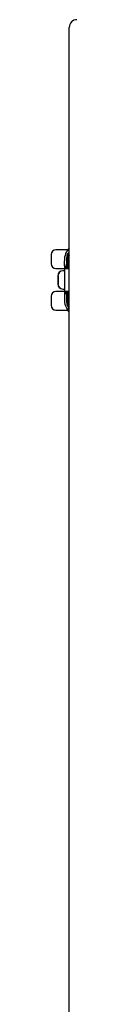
# Model space of a CAD drawing. Header units: inches. Extents: x 0 to 107, y -11 to 60.
# Tile 16 of 21: x 29.417 to 29.838, y 31.09 to 47.167. Entities that reach past the tile are written whole.
import ezdxf

# ---------------------------------------------------------------- set-up
doc = ezdxf.new("R2010")
doc.units = ezdxf.units.IN
doc.header["$MEASUREMENT"] = 0
doc.layers.add('Visible Edges(ANSI)', color=7, linetype='Continuous', lineweight=25)
doc.layers.add('Visible Tangent Edges(ANSI)', color=7, linetype='Continuous', lineweight=25)

msp = doc.modelspace()

# ---------------------------------------------------------------- linework, layer by layer
at = {"layer": 'Visible Edges(ANSI)'}
for p, q in [((29.713, 11.292), (29.713, 47.042)), ((29.687, 43.41), (29.496, 43.41)), ((29.417, 43.331), (29.417, 43.183)), ((29.685, 43.313), (29.685, 43.221)), ((29.496, 43.104), (29.633, 43.104)), ((29.633, 43.175), (29.633, 43.232)), ((29.633, 43.175), (29.633, 43.15)), ((29.633, 43.156), (29.633, 43.156)), ((29.633, 43.15), (29.633, 43.057)), ((29.65, 43.124), (29.696, 43.124)), ((29.685, 43.221), (29.685, 43.181)), ((29.685, 43.181), (29.685, 43.18)), ((29.696, 43.124), (29.713, 43.124)), ((29.528, 42.987), (29.528, 42.848)), ((29.53, 42.987), (29.53, 42.848)), ((29.608, 43.066), (29.606, 43.066)), ((29.633, 43.066), (29.608, 43.066)), ((29.633, 43.057), (29.633, 42.778)), ((29.606, 42.769), (29.608, 42.769)), ((29.608, 42.769), (29.633, 42.769)), ((29.633, 42.778), (29.633, 42.602)), ((29.417, 42.652), (29.417, 42.504)), ((29.633, 42.73), (29.496, 42.73)), ((29.696, 42.711), (29.65, 42.711)), ((29.685, 42.655), (29.685, 42.654)), ((29.685, 42.654), (29.685, 42.614)), ((29.685, 42.614), (29.685, 42.522)), ((29.713, 42.711), (29.696, 42.711)), ((29.496, 42.425), (29.687, 42.425))]:
    msp.add_line(p, q, dxfattribs=at)
at = {"layer": 'Visible Edges(ANSI)', "flags": 128}
for points in [[(29.633, 43.174), (29.633, 43.172), (29.633, 43.168), (29.633, 43.162), (29.633, 43.156)], [(29.633, 43.15), (29.633, 43.15), (29.633, 43.15), (29.633, 43.151), (29.633, 43.151), (29.633, 43.151), (29.633, 43.151), (29.633, 43.152), (29.633, 43.152), (29.633, 43.152), (29.633, 43.152), (29.633, 43.153), (29.633, 43.153), (29.633, 43.153), (29.633, 43.153), (29.633, 43.154), (29.633, 43.154), (29.633, 43.154), (29.633, 43.154), (29.633, 43.155), (29.633, 43.155), (29.633, 43.155), (29.633, 43.155), (29.633, 43.156), (29.633, 43.156)], [(29.685, 43.181), (29.686, 43.174), (29.688, 43.168), (29.691, 43.162), (29.694, 43.157), (29.703, 43.149), (29.713, 43.143)], [(29.713, 42.692), (29.703, 42.686), (29.694, 42.678), (29.691, 42.673), (29.688, 42.667), (29.686, 42.661), (29.685, 42.654)], [(29.713, 42.457), (29.71, 42.459), (29.709, 42.46), (29.708, 42.46)]]:
    msp.add_lwpolyline(points, dxfattribs=at)
at = {"layer": 'Visible Edges(ANSI)'}
for centre, radius, start, end in [((29.838, 47.042), 0.125, 90, 180), ((29.496, 43.331), 0.0787, 90, 180), ((29.948, 43.232), 0.315, 138.2967, 180), ((29.496, 43.183), 0.0787, 180, 270), ((29.496, 42.652), 0.0787, 90, 180), ((29.496, 42.504), 0.0787, 180, 270), ((29.948, 42.602), 0.315, 180, 218.6803), ((29.71, 42.412), 0.00984, 218.6803, 287.9869)]:
    msp.add_arc(centre, radius, start, end, dxfattribs=at)
for centre, major_axis, start_param, end_param in [((29.606, 42.987), (0, 0.0787), 0, 1.570796), ((29.608, 42.987), (0, 0.0787), 0, 1.570796), ((29.606, 42.848), (0, -0.0787), 4.712389, 6.283185), ((29.608, 42.848), (0, -0.0787), 4.712389, 6.283185)]:
    msp.add_ellipse(centre, major_axis=major_axis, ratio=0.997564, start_param=start_param, end_param=end_param, dxfattribs=at)
at = {"layer": 'Visible Tangent Edges(ANSI)'}
for p, q in [((29.675, 43.146), (29.675, 43.283)), ((29.705, 43.24), (29.705, 43.317)), ((29.634, 43.105), (29.644, 43.104)), ((29.644, 43.104), (29.713, 43.104)), ((29.528, 42.987), (29.53, 42.987)), ((29.633, 43.057), (29.643, 43.057)), ((29.643, 42.778), (29.643, 43.057)), ((29.53, 42.848), (29.528, 42.848)), ((29.633, 42.778), (29.643, 42.778)), ((29.634, 42.73), (29.644, 42.73)), ((29.713, 42.73), (29.644, 42.73)), ((29.675, 42.552), (29.675, 42.689)), ((29.702, 42.406), (29.702, 42.462)), ((29.705, 42.518), (29.705, 42.595))]:
    msp.add_line(p, q, dxfattribs=at)
at = {"layer": 'Visible Tangent Edges(ANSI)', "flags": 128}
for points in [[(29.713, 43.36), (29.71, 43.36), (29.708, 43.36), (29.705, 43.359), (29.702, 43.358), (29.699, 43.357), (29.696, 43.355), (29.693, 43.353), (29.69, 43.35), (29.688, 43.347), (29.685, 43.343), (29.683, 43.338), (29.681, 43.333), (29.68, 43.329), (29.678, 43.324), (29.677, 43.32), (29.677, 43.315), (29.676, 43.311), (29.676, 43.307), (29.675, 43.303), (29.675, 43.299), (29.675, 43.295), (29.675, 43.291), (29.675, 43.287), (29.675, 43.283)], [(29.685, 43.313), (29.685, 43.317), (29.685, 43.32), (29.685, 43.324), (29.685, 43.328), (29.686, 43.331), (29.686, 43.335), (29.686, 43.338), (29.687, 43.342), (29.688, 43.344), (29.689, 43.344), (29.691, 43.344), (29.692, 43.343), (29.693, 43.341), (29.694, 43.34), (29.695, 43.338), (29.696, 43.336), (29.697, 43.334), (29.698, 43.332), (29.699, 43.329), (29.7, 43.327), (29.701, 43.325), (29.702, 43.322), (29.704, 43.32), (29.705, 43.317)], [(29.705, 43.317), (29.705, 43.317), (29.705, 43.317), (29.706, 43.317), (29.706, 43.317), (29.706, 43.317), (29.707, 43.316), (29.707, 43.316), (29.707, 43.316), (29.708, 43.316), (29.708, 43.316), (29.708, 43.316), (29.709, 43.315), (29.709, 43.315), (29.709, 43.315), (29.71, 43.315), (29.71, 43.315), (29.71, 43.315), (29.711, 43.315), (29.711, 43.314), (29.711, 43.314), (29.712, 43.314), (29.712, 43.314), (29.712, 43.314), (29.713, 43.314)], [(29.633, 43.176), (29.633, 43.176), (29.633, 43.176), (29.633, 43.176), (29.633, 43.175), (29.633, 43.175), (29.633, 43.175), (29.633, 43.175), (29.633, 43.175), (29.633, 43.175), (29.633, 43.175), (29.633, 43.175), (29.633, 43.175), (29.633, 43.175), (29.633, 43.175), (29.633, 43.175), (29.633, 43.175), (29.633, 43.175), (29.633, 43.175), (29.633, 43.175), (29.633, 43.175), (29.633, 43.175), (29.633, 43.175), (29.633, 43.175), (29.633, 43.175)], [(29.633, 43.156), (29.633, 43.157), (29.633, 43.158), (29.633, 43.16), (29.633, 43.161), (29.633, 43.162), (29.633, 43.163), (29.633, 43.165), (29.633, 43.166), (29.633, 43.167), (29.633, 43.168), (29.633, 43.169), (29.633, 43.17), (29.633, 43.171), (29.633, 43.172), (29.633, 43.172), (29.633, 43.173), (29.633, 43.174), (29.633, 43.174), (29.633, 43.175), (29.633, 43.175), (29.633, 43.175), (29.633, 43.175), (29.633, 43.175), (29.633, 43.176)], [(29.633, 43.175), (29.633, 43.175), (29.633, 43.175), (29.633, 43.175), (29.633, 43.175), (29.633, 43.175), (29.633, 43.175), (29.633, 43.175), (29.633, 43.175), (29.633, 43.175), (29.633, 43.175), (29.633, 43.175), (29.633, 43.175), (29.633, 43.175), (29.633, 43.175), (29.633, 43.175), (29.633, 43.175), (29.633, 43.175), (29.633, 43.175), (29.633, 43.175), (29.633, 43.175), (29.633, 43.175), (29.633, 43.175), (29.633, 43.175), (29.633, 43.175)], [(29.634, 43.105), (29.634, 43.103), (29.634, 43.101), (29.634, 43.099), (29.633, 43.097), (29.633, 43.095), (29.633, 43.093), (29.633, 43.091), (29.633, 43.089), (29.633, 43.087), (29.633, 43.085), (29.633, 43.083), (29.633, 43.081), (29.633, 43.079), (29.633, 43.077), (29.633, 43.075), (29.633, 43.073), (29.633, 43.071), (29.633, 43.069), (29.633, 43.067), (29.633, 43.065), (29.633, 43.063), (29.633, 43.061), (29.633, 43.059), (29.633, 43.057)], [(29.64, 43.135), (29.64, 43.135), (29.639, 43.135), (29.639, 43.135), (29.639, 43.134), (29.638, 43.133), (29.638, 43.133), (29.637, 43.132), (29.637, 43.131), (29.637, 43.13), (29.637, 43.129), (29.636, 43.128), (29.636, 43.126), (29.636, 43.125), (29.635, 43.123), (29.635, 43.122), (29.635, 43.12), (29.635, 43.118), (29.635, 43.116), (29.634, 43.115), (29.634, 43.113), (29.634, 43.111), (29.634, 43.109), (29.634, 43.107), (29.634, 43.105)], [(29.688, 43.136), (29.685, 43.136), (29.682, 43.136), (29.679, 43.136), (29.677, 43.136), (29.674, 43.136), (29.671, 43.136), (29.669, 43.136), (29.667, 43.136), (29.664, 43.136), (29.662, 43.136), (29.66, 43.136), (29.658, 43.136), (29.656, 43.136), (29.654, 43.136), (29.652, 43.136), (29.651, 43.136), (29.649, 43.136), (29.647, 43.136), (29.646, 43.136), (29.645, 43.135), (29.643, 43.135), (29.642, 43.135), (29.641, 43.135), (29.64, 43.135)], [(29.643, 43.057), (29.643, 43.059), (29.643, 43.061), (29.643, 43.063), (29.643, 43.065), (29.643, 43.067), (29.643, 43.069), (29.643, 43.071), (29.643, 43.073), (29.643, 43.075), (29.643, 43.077), (29.643, 43.079), (29.643, 43.081), (29.643, 43.083), (29.643, 43.085), (29.643, 43.087), (29.643, 43.089), (29.643, 43.091), (29.643, 43.093), (29.643, 43.095), (29.643, 43.097), (29.643, 43.099), (29.643, 43.1), (29.643, 43.102), (29.644, 43.104)], [(29.644, 43.104), (29.644, 43.106), (29.644, 43.107), (29.644, 43.108), (29.644, 43.11), (29.644, 43.111), (29.644, 43.112), (29.645, 43.113), (29.645, 43.114), (29.645, 43.115), (29.645, 43.117), (29.645, 43.118), (29.646, 43.118), (29.646, 43.119), (29.646, 43.12), (29.647, 43.121), (29.647, 43.122), (29.647, 43.122), (29.648, 43.123), (29.648, 43.123), (29.648, 43.123), (29.649, 43.124), (29.649, 43.124), (29.649, 43.124), (29.65, 43.124)], [(29.685, 43.18), (29.685, 43.179), (29.685, 43.177), (29.685, 43.176), (29.685, 43.174), (29.684, 43.173), (29.684, 43.172), (29.684, 43.17), (29.684, 43.169), (29.683, 43.167), (29.683, 43.166), (29.683, 43.164), (29.682, 43.163), (29.682, 43.162), (29.681, 43.16), (29.681, 43.159), (29.68, 43.157), (29.68, 43.156), (29.679, 43.154), (29.678, 43.153), (29.678, 43.152), (29.677, 43.15), (29.676, 43.149), (29.675, 43.147), (29.675, 43.146)], [(29.675, 43.146), (29.675, 43.147), (29.676, 43.148), (29.677, 43.149), (29.678, 43.15), (29.678, 43.151), (29.679, 43.152), (29.68, 43.153), (29.68, 43.154), (29.681, 43.155), (29.681, 43.156), (29.682, 43.157), (29.682, 43.158), (29.683, 43.159), (29.683, 43.16), (29.684, 43.16), (29.684, 43.161), (29.685, 43.162), (29.685, 43.163), (29.685, 43.164), (29.686, 43.165), (29.686, 43.166), (29.686, 43.167), (29.687, 43.168), (29.687, 43.169)], [(29.685, 43.138), (29.684, 43.139), (29.684, 43.139), (29.684, 43.139), (29.683, 43.14), (29.683, 43.14), (29.682, 43.14), (29.682, 43.14), (29.681, 43.141), (29.681, 43.141), (29.68, 43.141), (29.68, 43.142), (29.68, 43.142), (29.679, 43.142), (29.679, 43.143), (29.678, 43.143), (29.678, 43.143), (29.677, 43.144), (29.677, 43.144), (29.677, 43.144), (29.676, 43.145), (29.676, 43.145), (29.675, 43.145), (29.675, 43.146), (29.675, 43.146)], [(29.685, 43.138), (29.685, 43.138), (29.685, 43.138), (29.685, 43.138), (29.685, 43.138), (29.686, 43.138), (29.686, 43.138), (29.686, 43.138), (29.686, 43.138), (29.686, 43.138), (29.686, 43.138), (29.686, 43.137), (29.686, 43.137), (29.686, 43.137), (29.687, 43.137), (29.687, 43.137), (29.687, 43.137), (29.687, 43.137), (29.687, 43.137), (29.687, 43.137), (29.687, 43.137), (29.687, 43.137), (29.688, 43.137), (29.688, 43.137), (29.688, 43.136)], [(29.713, 43.135), (29.711, 43.135), (29.71, 43.135), (29.709, 43.135), (29.708, 43.135), (29.707, 43.135), (29.706, 43.135), (29.705, 43.135), (29.704, 43.135), (29.703, 43.135), (29.702, 43.136), (29.701, 43.136), (29.7, 43.136), (29.699, 43.136), (29.698, 43.136), (29.697, 43.136), (29.696, 43.136), (29.695, 43.136), (29.694, 43.136), (29.693, 43.136), (29.692, 43.136), (29.691, 43.136), (29.69, 43.136), (29.689, 43.136), (29.688, 43.136)], [(29.633, 42.778), (29.633, 42.776), (29.633, 42.774), (29.633, 42.772), (29.633, 42.77), (29.633, 42.768), (29.633, 42.766), (29.633, 42.764), (29.633, 42.762), (29.633, 42.76), (29.633, 42.758), (29.633, 42.756), (29.633, 42.754), (29.633, 42.752), (29.633, 42.75), (29.633, 42.748), (29.633, 42.746), (29.633, 42.744), (29.633, 42.742), (29.633, 42.74), (29.633, 42.738), (29.634, 42.736), (29.634, 42.734), (29.634, 42.732), (29.634, 42.73)], [(29.644, 42.73), (29.643, 42.732), (29.643, 42.734), (29.643, 42.736), (29.643, 42.738), (29.643, 42.74), (29.643, 42.742), (29.643, 42.744), (29.643, 42.746), (29.643, 42.748), (29.643, 42.75), (29.643, 42.752), (29.643, 42.754), (29.643, 42.756), (29.643, 42.758), (29.643, 42.76), (29.643, 42.762), (29.643, 42.764), (29.643, 42.766), (29.643, 42.768), (29.643, 42.77), (29.643, 42.772), (29.643, 42.774), (29.643, 42.776), (29.643, 42.778)], [(29.634, 42.73), (29.634, 42.728), (29.634, 42.726), (29.634, 42.724), (29.634, 42.722), (29.634, 42.72), (29.635, 42.718), (29.635, 42.717), (29.635, 42.715), (29.635, 42.713), (29.635, 42.712), (29.636, 42.71), (29.636, 42.709), (29.636, 42.707), (29.637, 42.706), (29.637, 42.705), (29.637, 42.704), (29.637, 42.703), (29.638, 42.702), (29.638, 42.701), (29.639, 42.701), (29.639, 42.7), (29.639, 42.7), (29.64, 42.7), (29.64, 42.7)], [(29.64, 42.7), (29.641, 42.7), (29.642, 42.7), (29.643, 42.7), (29.645, 42.699), (29.646, 42.699), (29.647, 42.699), (29.649, 42.699), (29.651, 42.699), (29.652, 42.699), (29.654, 42.699), (29.656, 42.699), (29.658, 42.699), (29.66, 42.699), (29.662, 42.699), (29.664, 42.699), (29.667, 42.699), (29.669, 42.699), (29.671, 42.699), (29.674, 42.699), (29.677, 42.699), (29.679, 42.699), (29.682, 42.699), (29.685, 42.698), (29.688, 42.698)], [(29.65, 42.711), (29.649, 42.711), (29.649, 42.711), (29.649, 42.711), (29.648, 42.711), (29.648, 42.712), (29.648, 42.712), (29.647, 42.713), (29.647, 42.713), (29.647, 42.714), (29.646, 42.715), (29.646, 42.716), (29.646, 42.716), (29.645, 42.717), (29.645, 42.718), (29.645, 42.719), (29.645, 42.721), (29.645, 42.722), (29.644, 42.723), (29.644, 42.724), (29.644, 42.725), (29.644, 42.727), (29.644, 42.728), (29.644, 42.729), (29.644, 42.73)], [(29.675, 42.689), (29.675, 42.689), (29.675, 42.69), (29.676, 42.69), (29.676, 42.69), (29.677, 42.691), (29.677, 42.691), (29.677, 42.691), (29.678, 42.692), (29.678, 42.692), (29.679, 42.692), (29.679, 42.693), (29.68, 42.693), (29.68, 42.693), (29.68, 42.693), (29.681, 42.694), (29.681, 42.694), (29.682, 42.694), (29.682, 42.695), (29.683, 42.695), (29.683, 42.695), (29.684, 42.696), (29.684, 42.696), (29.684, 42.696), (29.685, 42.697)], [(29.687, 42.665), (29.687, 42.666), (29.686, 42.667), (29.686, 42.668), (29.686, 42.669), (29.685, 42.67), (29.685, 42.671), (29.685, 42.672), (29.684, 42.673), (29.684, 42.674), (29.683, 42.675), (29.683, 42.676), (29.682, 42.677), (29.682, 42.678), (29.681, 42.679), (29.681, 42.68), (29.68, 42.681), (29.68, 42.682), (29.679, 42.683), (29.678, 42.684), (29.678, 42.685), (29.677, 42.686), (29.676, 42.687), (29.675, 42.688), (29.675, 42.689)], [(29.675, 42.689), (29.675, 42.688), (29.676, 42.686), (29.677, 42.685), (29.678, 42.683), (29.678, 42.682), (29.679, 42.681), (29.68, 42.679), (29.68, 42.678), (29.681, 42.676), (29.681, 42.675), (29.682, 42.673), (29.682, 42.672), (29.683, 42.67), (29.683, 42.669), (29.683, 42.668), (29.684, 42.666), (29.684, 42.665), (29.684, 42.663), (29.684, 42.662), (29.685, 42.66), (29.685, 42.659), (29.685, 42.658), (29.685, 42.656), (29.685, 42.655)], [(29.688, 42.698), (29.688, 42.698), (29.688, 42.698), (29.687, 42.698), (29.687, 42.698), (29.687, 42.698), (29.687, 42.698), (29.687, 42.698), (29.687, 42.698), (29.687, 42.698), (29.687, 42.698), (29.686, 42.698), (29.686, 42.698), (29.686, 42.697), (29.686, 42.697), (29.686, 42.697), (29.686, 42.697), (29.686, 42.697), (29.686, 42.697), (29.686, 42.697), (29.685, 42.697), (29.685, 42.697), (29.685, 42.697), (29.685, 42.697), (29.685, 42.697)], [(29.688, 42.698), (29.689, 42.699), (29.69, 42.699), (29.691, 42.699), (29.692, 42.699), (29.693, 42.699), (29.694, 42.699), (29.695, 42.699), (29.696, 42.699), (29.697, 42.699), (29.698, 42.699), (29.699, 42.699), (29.7, 42.699), (29.701, 42.699), (29.702, 42.699), (29.703, 42.699), (29.704, 42.7), (29.705, 42.7), (29.706, 42.7), (29.707, 42.7), (29.708, 42.7), (29.709, 42.7), (29.71, 42.7), (29.711, 42.7), (29.713, 42.7)], [(29.675, 42.552), (29.675, 42.548), (29.675, 42.544), (29.675, 42.54), (29.675, 42.536), (29.675, 42.532), (29.675, 42.528), (29.676, 42.523), (29.676, 42.519), (29.677, 42.515), (29.678, 42.51), (29.679, 42.506), (29.681, 42.501), (29.683, 42.496), (29.685, 42.492), (29.688, 42.487), (29.691, 42.483), (29.694, 42.48), (29.696, 42.478), (29.699, 42.476), (29.702, 42.475), (29.704, 42.475), (29.707, 42.474), (29.71, 42.474), (29.712, 42.474)], [(29.705, 42.518), (29.704, 42.515), (29.702, 42.513), (29.701, 42.51), (29.7, 42.508), (29.699, 42.506), (29.698, 42.503), (29.697, 42.501), (29.696, 42.499), (29.695, 42.497), (29.694, 42.495), (29.693, 42.493), (29.692, 42.491), (29.691, 42.49), (29.69, 42.49), (29.688, 42.491), (29.687, 42.493), (29.686, 42.496), (29.686, 42.499), (29.685, 42.503), (29.685, 42.507), (29.685, 42.511), (29.685, 42.514), (29.685, 42.518), (29.685, 42.522)], [(29.713, 42.457), (29.712, 42.458), (29.711, 42.459), (29.711, 42.459), (29.71, 42.46), (29.709, 42.46), (29.709, 42.461), (29.708, 42.462), (29.707, 42.462), (29.707, 42.462), (29.706, 42.463), (29.706, 42.463), (29.705, 42.464), (29.705, 42.464), (29.704, 42.464), (29.704, 42.464), (29.703, 42.464), (29.703, 42.464), (29.703, 42.464), (29.702, 42.464), (29.702, 42.464), (29.702, 42.463), (29.702, 42.463), (29.702, 42.463), (29.702, 42.462)], [(29.713, 42.521), (29.712, 42.521), (29.712, 42.521), (29.712, 42.521), (29.711, 42.521), (29.711, 42.52), (29.711, 42.52), (29.71, 42.52), (29.71, 42.52), (29.71, 42.52), (29.709, 42.52), (29.709, 42.52), (29.709, 42.519), (29.708, 42.519), (29.708, 42.519), (29.708, 42.519), (29.707, 42.519), (29.707, 42.519), (29.707, 42.519), (29.706, 42.518), (29.706, 42.518), (29.706, 42.518), (29.705, 42.518), (29.705, 42.518), (29.705, 42.518)]]:
    msp.add_lwpolyline(points, dxfattribs=at)
at = {"layer": 'Visible Tangent Edges(ANSI)'}
for centre, major_axis, ratio, start_param, end_param in [((29.606, 43.313), (0.0787, 0), 0.775087, 5.762543, 6.283185), ((29.705, 43.393), (0.0337, 0.0711), 0.847854, 3.651534, 3.766969), ((29.643, 43.175), (0, -0.00984), 0.999903, 4.69379, 4.860272), ((29.643, 43.175), (-0.00984, 0), 0.989821, 0, 0.198759), ((29.643, 43.175), (0, 0.00984), 0.999976, 1.561286, 1.752716), ((29.65, 43.134), (0, -0.00984), 0.98442, 4.590958, 6.283185), ((29.705, 43.221), (-0.0197, 0), 0.965926, 4.712389, 6.283185), ((29.882, 43.221), (0.197, 0), 0.241154, 3.141593, 3.677981), ((29.882, 43.181), (-0.197, 0), 0.241154, 0, 0.536388), ((29.705, 43.18), (-0.0197, 0), 0.701648, 0, 0.03981), ((29.696, 43.134), (0, -0.00984), 0.852601, 4.458739, 6.283185), ((29.882, 43.24), (-0.177, 0), 0.267949, 0, 0.300912), ((29.65, 42.701), (0, 0.00984), 0.98442, 0, 1.692227), ((29.882, 42.654), (0.197, 0), 0.241154, 2.605204, 3.141593), ((29.705, 42.655), (-0.0197, 0), 0.701648, 6.243319, 6.283185), ((29.882, 42.614), (-0.197, 0), 0.241154, 5.746797, 6.283185), ((29.705, 42.614), (-0.0197, 0), 0.965926, 0, 1.570796), ((29.696, 42.701), (0, 0.00984), 0.852601, 0, 1.824446), ((29.882, 42.595), (0.177, 0), 0.267949, 2.840681, 3.141593), ((29.606, 42.522), (0.0787, 0), 0.775087, 0, 0.520642), ((29.71, 42.468), (-0.00984, 0), 0.889247, 0.675099, 1.597462), ((29.705, 42.442), (0.0337, -0.0711), 0.847854, 2.516216, 2.631652)]:
    msp.add_ellipse(centre, major_axis=major_axis, ratio=ratio, start_param=start_param, end_param=end_param, dxfattribs=at)

doc.saveas('drawing.dxf')
